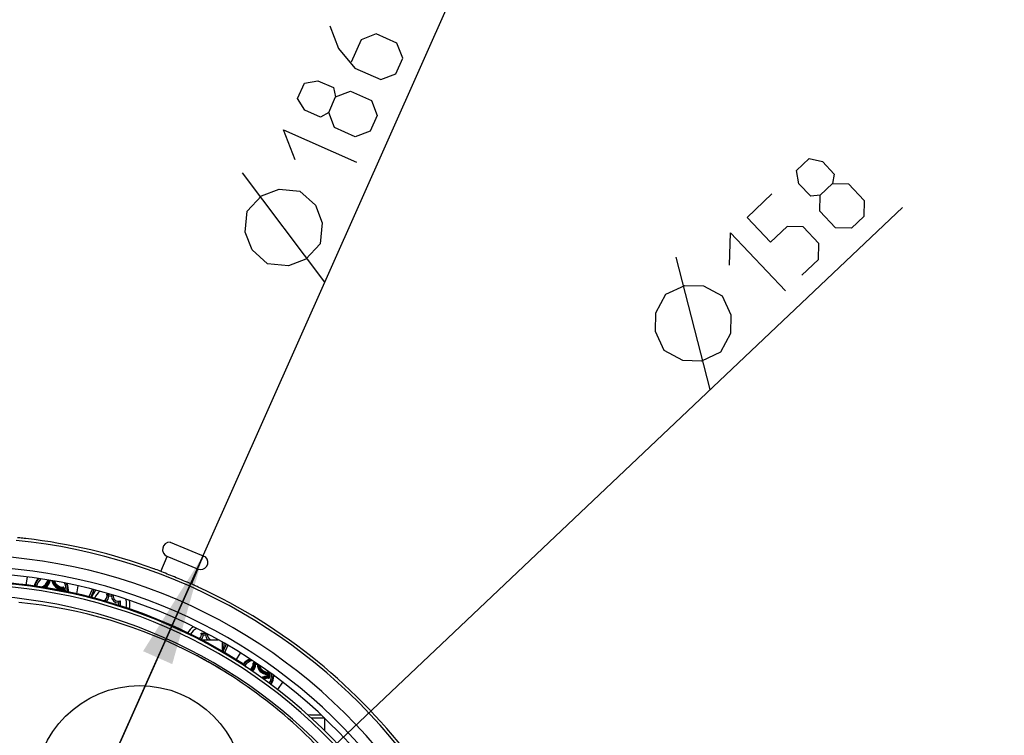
# Model space of a CAD drawing. Header units: millimetres. Extents: x 0 to 420, y 0 to 297.
# Tile 46 of 100: x 99 to 129, y 212 to 235. Entities that reach past the tile are written whole.
import ezdxf

# ---------------------------------------------------------------- set-up
doc = ezdxf.new("R2010")
doc.units = ezdxf.units.MM
doc.header["$LTSCALE"] = 23.1
doc.layers.get('0').update_dxf_attribs({"linetype": 'CONTINUOUS'})
doc.layers.add('02___PRT_ALL_AXES', color=7, linetype='CONTINUOUS')
doc.layers.add('DIM_PILOTEES', color=7, linetype='CONTINUOUS')
doc.styles.get("Standard").update_dxf_attribs({"font": 'txt', "width": 0.7})
doc.styles.add('TEXTSTYLE_4', font='txt')
doc.dimstyles.new('DIMSTYLE_4', dxfattribs={"dimtxt": 2.5, "dimasz": 3.5, "dimexe": 2, "dimexo": 0, "dimtad": 1, "dimdec": 0, "dimlfac": 5, "dimdsep": 46, "dimtxsty": 'Standard', "dimblk": '_FILLED', "dimblk1": '_FILLED', "dimblk2": '_FILLED', "dimcen": 0, "dimazin": 2, "dimtp": 0.5, "dimtm": 0.5, "dimtfac": 1, "dimtdec": 0, "dimtmove": 0, "dimatfit": 2, "dimldrblk": '_FILLED', "dimfxl": 0, "dimtolj": 1, "dimarcsym": 0})
doc.dimstyles.new('DIMSTYLE_9', dxfattribs={"dimtxt": 2.5, "dimasz": 3.5, "dimexe": 2, "dimexo": 0, "dimtad": 1, "dimdec": 1, "dimlfac": 5, "dimdsep": 46, "dimtxsty": 'Standard', "dimblk": '_FILLED', "dimblk1": '_FILLED', "dimblk2": '_FILLED', "dimcen": 0, "dimazin": 2, "dimtp": 0.5, "dimtm": 0.5, "dimtfac": 1, "dimtdec": 1, "dimtmove": 0, "dimatfit": 2, "dimldrblk": '_FILLED', "dimfxl": 0, "dimtolj": 1, "dimarcsym": 0})

# ---------------------------------------------------------------- blocks, each defined once
blk = doc.blocks.new('_FILLED')
at = {"color": 0, "linetype": 'ByBlock'}
blk.add_solid([(0, 0), (-1, 0.1429), (-1, -0.1429)], dxfattribs=at)
blk = doc.blocks.new('*D5')
at = {"layer": 'DIM_PILOTEES', "color": 2, "linetype": 'Continuous'}
for p, q in [((96.75, 200.711), (126.261, 228.676)), ((108.248, 211.607), (96.75, 200.711)), ((85.253, 189.816), (96.75, 200.711))]:
    blk.add_line(p, q, dxfattribs=at)
at = {"layer": 'DIM_PILOTEES', "color": 2, "linetype": 'Continuous', "xscale": 3.5, "yscale": 3.5, "zscale": 3.5}
for p, rotation in [((108.248, 211.607), 43.4593738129), ((85.253, 189.816), 223.4593738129)]:
    blk.add_blockref('_FILLED', p, dxfattribs=dict(at, rotation=rotation))
at = {"layer": 'DIM_PILOTEES', "color": 2, "linetype": 'Continuous', "insert": (117.933, 225.09), "char_height": 2.5, "width": 12.76786, "attachment_point": 1, "rotation": 43.4594, "line_spacing_factor": 0.9, "style": 'TEXTSTYLE_4'}
blk.add_mtext('{\\ftxt;\\W0.0001;\\H0.0001;\\~}{\\ftxt;\\W1.3333333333;\\H2.5; }{\\ftxt;\\W0.0001;\\H0.0001;\\~}{\\ftxt;\\W0.0001;\\H0.0001;\\~}{\\ftxt;\\W2.0714285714;\\H2.5; }{\\ftxt;\\W0.0001;\\H0.0001;\\~}', dxfattribs=at)
blk = doc.blocks.new('*D19')
at = {"layer": 'DIM_PILOTEES', "color": 2, "linetype": 'Continuous'}
for p, q in [((96.75, 200.711), (112.905, 237.02)), ((104.33, 217.747), (96.75, 200.711)), ((89.171, 183.676), (96.75, 200.711))]:
    blk.add_line(p, q, dxfattribs=at)
at = {"layer": 'DIM_PILOTEES', "color": 2, "linetype": 'Continuous', "xscale": 3.5, "yscale": 3.5, "zscale": 3.5}
for p, rotation in [((104.33, 217.747), 66.0142293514), ((89.171, 183.676), 246.0142293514)]:
    blk.add_blockref('_FILLED', p, dxfattribs=dict(at, rotation=rotation))
at = {"layer": 'DIM_PILOTEES', "color": 2, "linetype": 'Continuous', "insert": (105.211, 227.413), "char_height": 2.5, "width": 17.85714, "attachment_point": 1, "rotation": 66.0142, "line_spacing_factor": 0.9, "style": 'TEXTSTYLE_4'}
blk.add_mtext('{\\ftxt;\\W0.0001;\\H0.0001;\\~}{\\ftxt;\\W1.3333333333;\\H2.5; }{\\ftxt;\\W0.0001;\\H0.0001;\\~}{\\ftxt;\\W0.0001;\\H0.0001;\\~}{\\ftxt;\\W3.4285714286;\\H2.5; }{\\ftxt;\\W0.0001;\\H0.0001;\\~}', dxfattribs=at)

msp = doc.modelspace()

# ---------------------------------------------------------------- linework, layer by layer
at = {"color": 7, "linetype": 'Continuous'}
for p, q in [((98.5805, 218.3046), (98.5066, 218.3115)), ((103.2949, 218.1704), (104.4117, 217.7096)), ((103.008, 217.2547), (103.2033, 217.7279)), ((104.1646, 217.3311), (103.2033, 217.7279)), ((103.9695, 216.8583), (104.1646, 217.3311)), ((99.9055, 216.6876), (99.9065, 216.7075)), ((99.9055, 216.6876), (99.9055, 216.65)), ((99.9055, 216.6876), (99.9254, 216.6876)), ((99.9254, 216.6876), (99.9254, 216.6459)), ((99.9575, 216.6651), (99.9575, 216.6392)), ((99.9811, 216.6651), (99.9811, 216.6344)), ((100.8495, 216.6904), (100.7538, 216.4586)), ((100.9085, 216.6761), (100.8128, 216.4442)), ((101.3131, 216.5398), (101.3988, 216.5398)), ((101.3753, 216.4864), (101.4553, 216.4864)), ((101.6753, 216.2664), (101.6753, 216.1943)), ((101.7287, 216.3286), (101.7287, 216.1773)), ((104.2711, 215.3191), (104.4131, 215.3191)), ((104.3333, 215.2657), (104.4133, 215.2657)), ((104.2751, 215.1114), (104.8009, 215.1114)), ((104.9304, 215.042), (104.9304, 214.7498)), ((105.052, 214.9726), (104.9544, 214.736)), ((105.1037, 214.9405), (105.0068, 214.7059)), ((105.9478, 214.392), (105.9754, 214.3921)), ((105.9798, 214.34), (105.9599, 214.3411)), ((105.9798, 214.34), (105.9798, 214.3599)), ((105.9798, 214.3599), (106.0247, 214.3599)), ((105.9798, 214.34), (106.0247, 214.34)), ((106.0247, 214.34), (106.0247, 214.3599)), ((106.0247, 214.34), (106.0446, 214.3411)), ((106.0446, 214.3411), (106.0456, 214.3421)), ((105.0955, 214.0568), (105.1015, 214.0531)), ((105.0956, 214.0568), (105.1015, 214.0531)), ((106.3442, 214.0205), (106.3453, 214.0404)), ((106.3442, 214.0205), (106.3442, 213.9756)), ((106.3442, 214.0205), (106.3641, 214.0205)), ((106.3641, 214.0205), (106.3641, 213.9756)), ((106.3442, 213.9756), (106.3453, 213.9557)), ((106.3442, 213.9756), (106.3641, 213.9756)), ((107.7004, 212.7513), (108.0258, 212.7513)), ((108.1504, 212.6512), (107.7272, 212.6512)), ((108.1504, 212.2485), (108.1504, 212.6361))]:
    msp.add_line(p, q, dxfattribs=at)
at = {"color": 4, "linetype": 'Continuous'}
for p, q in [((98.7856, 216.8312), (98.8278, 217.0771)), ((100.4034, 216.7984), (100.3614, 216.5542)), ((105.3674, 214.4855), (105.509, 214.689)), ((106.8251, 213.779), (106.6643, 213.548))]:
    msp.add_line(p, q, dxfattribs=at)
at = {"color": 7, "linetype": 'Continuous'}
msp.add_circle((102.3404, 210.3934), 3.28, dxfattribs=at)
for centre, radius, start, end in [((97.6727, 208.7321), 9.6154, 83.42871, 84.58286), ((96.7504, 200.7112), 17.6019, 35.58979, 84.41021), ((96.7504, 200.7112), 17.6891, 70.02779, 83.43393), ((103.291, 217.9405), 0.23, 89.01751, 247.575), ((96.7504, 200.7112), 17.0571, 33.54617, 86.45383), ((104.2523, 217.5437), 0.23, 247.575, 46.13249), ((96.7504, 200.7112), 16.5034, 34.49586, 85.50414), ((96.7504, 200.7112), 16.7033, 34.49586, 85.50414), ((96.7504, 200.7112), 16.2222, 34.44264, 85.55736), ((96.7504, 200.7112), 16.25, 57.1401, 85.38616), ((99.5635, 216.6651), 0.5463, 137.34821, 165.92262), ((99.5635, 216.6651), 0.5462, 137.33668, 165.92259), ((99.5635, 216.6651), 0.5241, 135.7623, 165.66535), ((99.5635, 216.6651), 0.4768, 131.79475, 164.99583), ((99.1958, 217.0328), 0.2722, 281.96561, 349.29832), ((99.199, 217.0296), 0.2897, 290.52345, 349.86115), ((99.2035, 217.0251), 0.3181, 299.44447, 350.53643), ((99.2035, 217.0251), 0.338, 303.43076, 350.50637), ((99.9235, 217.0251), 0.338, 191.16231, 266.94611), ((99.9235, 217.0251), 0.3181, 192.56127, 266.94578), ((99.928, 217.0296), 0.2897, 196.0489, 271.82842), ((99.9312, 217.0328), 0.2722, 198.75175, 271.75853), ((99.5635, 216.6651), 0.4768, 354.8975, 28.26512), ((99.5635, 216.6651), 0.5241, 354.28883, 24.30075), ((99.5635, 216.6651), 0.5462, 354.04608, 22.74618), ((99.5635, 216.6651), 0.5463, 354.04282, 22.74744), ((96.7504, 200.7112), 17.6891, 36.56607, 65.16432), ((96.7504, 200.7112), 15.8, 34.46514, 85.53486), ((99.3131, 217.2971), 0.8366, 315.18116, 318.24851), ((99.2901, 217.358), 0.9236, 313.45685, 316.26656), ((78.3524, 216.6651), 21.6052, 359.99996, 0.14427), ((78.1863, 216.6653), 21.7948, 359.99958, 0.14389), ((101.4153, 216.2264), 0.62, 135.52869, 159.91884), ((101.4153, 216.2264), 0.52, 128.67912, 158.9033), ((101.1553, 216.4864), 0.1666, 292.32892, 18.69752), ((101.1553, 216.4864), 0.22, 307.67542, 360), ((101.0652, 216.1943), 0.4252, 52.6583, 54.34136), ((101.6753, 216.4864), 0.22, 180, 270), ((101.6753, 216.4864), 0.1666, 173.47529, 288.69752), ((97.1391, 201.3952), 14.9536, 62.1693, 84.58234), ((101.3832, 216.5765), 0.4252, 322.65827, 324.34136), ((101.4153, 216.2264), 0.52, 347.63703, 17.25165), ((101.4153, 216.2264), 0.62, 346.61097, 11.12712), ((104.3733, 215.0057), 0.62, 123.72546, 148.62257), ((104.3733, 215.0057), 0.52, 117.22382, 147.55187), ((104.1133, 215.2657), 0.1666, 310.69416, 18.69752), ((104.0232, 214.9736), 0.4252, 52.6583, 54.34136), ((104.1133, 215.2657), 0.22, 316.0787, 360), ((104.6333, 215.2657), 0.22, 180, 224.56235), ((104.6333, 215.2657), 0.1666, 171.79041, 248.00708), ((104.3733, 215.0057), 0.62, 335.26708, 0.26407), ((96.6204, 200.4861), 16, 57.98844, 62.04728), ((97.1173, 201.3462), 15.0071, 62.04181, 62.18297), ((97.1195, 201.3503), 15.0025, 61.36627, 62.04185), ((97.1264, 201.363), 14.988, 60.86402, 61.36623), ((97.1232, 201.3572), 14.9946, 60.68852, 60.864), ((97.1181, 201.3482), 15.005, 59.99998, 60.68848), ((97.1177, 201.3474), 15.0059, 59.40551, 60.00004), ((105.3504, 214.0252), 0.4, 34.13188, 57.1401), ((106.0022, 213.998), 0.5463, 111.40928, 139.9744), ((106.0022, 213.998), 0.5462, 111.37312, 139.97385), ((106.0022, 213.998), 0.5241, 109.55862, 139.82531), ((106.0022, 213.998), 0.4768, 104.86448, 140.07165), ((105.6345, 214.3658), 0.2723, 311.46561, 1.75392), ((105.6377, 214.3626), 0.2898, 312.58251, 1.82516), ((105.6422, 214.358), 0.3181, 314.07451, 356.94578), ((105.6422, 214.358), 0.338, 314.82223, 356.94611), ((105.3702, 213.7477), 0.8366, 45.18116, 48.24851), ((105.9475, 214.3745), 0.0411, 90.15536, 96.49896), ((106.7823, 214.4141), 0.835, 179.89911, 180.13972), ((105.3094, 213.7247), 0.9236, 43.45685, 46.26656), ((106.3622, 214.358), 0.338, 183.0539, 266.94611), ((106.0247, 214.3398), 0.0199, 3.65927, 9.17142), ((106.3622, 214.358), 0.3181, 183.05422, 266.94578), ((106.3667, 214.3626), 0.2897, 189.02917, 271.82852), ((106.37, 214.3658), 0.2722, 194.22396, 271.75866), ((97.1224, 201.3554), 14.9966, 59.16155, 59.40549), ((97.1269, 201.363), 14.9877, 58.67516, 59.16153), ((97.1192, 201.3504), 15.0025, 57.88185, 58.67509), ((97.1483, 201.3898), 14.9537, 35.41771, 57.86891), ((105.7519, 214.63), 0.8366, 315.18116, 318.24851), ((105.7289, 214.6909), 0.9236, 313.45685, 316.26656), ((84.7911, 213.9981), 21.6052, 359.85573, 0.14427), ((106.0022, 213.998), 0.4768, 327.90402, 4.3426), ((84.6251, 213.9982), 21.7948, 359.99958, 0.14389), ((84.6252, 213.9979), 21.7946, 359.85618, 0.00048), ((106.0022, 213.998), 0.5241, 327.57777, 0.16578), ((106.0022, 213.998), 0.5462, 327.42741, 358.54767), ((106.0022, 213.998), 0.5463, 327.42745, 360), ((106.3622, 213.638), 0.338, 93.05389, 124.80721), ((106.3622, 213.638), 0.3181, 93.05422, 123.54188), ((106.3668, 213.6335), 0.2898, 88.1773, 121.19507), ((106.37, 213.6303), 0.2722, 88.26174, 119.45174), ((105.7518, 213.366), 0.8366, 41.75165, 44.81881), ((105.7289, 213.3052), 0.9235, 43.73339, 46.54315), ((107.7004, 212.3513), 0.4, 90, 100.57737)]:
    msp.add_arc(centre, radius, start, end, dxfattribs=at)
for points, knots in [([(103.0341, 217.2439), (103.0194, 217.25), (102.9393, 217.2822), (102.8585, 217.3125), (102.7924, 217.3365)], [0, 0, 0, 0, 0.1843958, 1, 1, 1, 1]), ([(103.9433, 216.8691), (103.7917, 216.9312), (103.4903, 217.0603), (103.1855, 217.1811), (103.0341, 217.2439)], [0, 0, 0, 0, 0.5000042, 1, 1, 1, 1]), ([(99.9396, 216.7608), (99.9397, 216.7583), (99.9397, 216.7537), (99.9393, 216.7475), (99.9387, 216.7432), (99.9379, 216.741), (99.9375, 216.7402), (99.9372, 216.7401)], [0, 0, 0, 0, 0.3500581, 0.6574638, 0.8818227, 0.9543758, 1, 1, 1, 1]), ([(99.981, 216.72), (99.981, 216.7254), (99.9788, 216.7363), (99.9695, 216.75), (99.9557, 216.759), (99.9449, 216.7609), (99.9396, 216.7608)], [0, 0, 0, 0, 0.2515394, 0.5024399, 0.7518854, 1, 1, 1, 1]), ([(104.1801, 216.7644), (104.1568, 216.7752), (104.0783, 216.8111), (103.9994, 216.8461), (103.9433, 216.8691)], [0, 0, 0, 0, 0.297989, 1, 1, 1, 1]), ([(99.9254, 216.6876), (99.9253, 216.6925), (99.9213, 216.7026), (99.9114, 216.7072), (99.9065, 216.7075)], [0, 0, 0, 0, 0.4999874, 1, 1, 1, 1]), ([(99.9575, 216.7195), (99.9575, 216.7222), (99.9565, 216.7277), (99.952, 216.7345), (99.9452, 216.7391), (99.9399, 216.7401), (99.9372, 216.7401)], [0, 0, 0, 0, 0.253266, 0.5039417, 0.7523043, 1, 1, 1, 1]), ([(99.981, 216.72), (99.9783, 216.72), (99.9731, 216.72), (99.966, 216.72), (99.961, 216.7197), (99.9583, 216.7197), (99.9575, 216.7195)], [0, 0, 0, 0, 0.3476943, 0.6630035, 0.8932871, 1, 1, 1, 1]), ([(101.3753, 216.4864), (101.3714, 216.4903), (101.3548, 216.5065), (101.3372, 216.5217), (101.3231, 216.5324)], [0, 0, 0, 0, 0.2374824, 1, 1, 1, 1]), ([(101.4553, 216.4864), (101.4575, 216.4887), (101.4669, 216.4979), (101.4766, 216.5068), (101.4841, 216.5133)], [0, 0, 0, 0, 0.2435521, 1, 1, 1, 1]), ([(101.6753, 216.2664), (101.6792, 216.2703), (101.6953, 216.2869), (101.7105, 216.3045), (101.7212, 216.3186)], [0, 0, 0, 0, 0.2374824, 1, 1, 1, 1]), ([(104.3333, 215.2657), (104.3294, 215.2696), (104.3128, 215.2858), (104.2952, 215.3009), (104.2811, 215.3117)], [0, 0, 0, 0, 0.2374824, 1, 1, 1, 1]), ([(104.4133, 215.2657), (104.4161, 215.2685), (104.428, 215.2801), (104.4403, 215.2913), (104.45, 215.2993)], [0, 0, 0, 0, 0.2415856, 1, 1, 1, 1]), ([(105.9428, 214.4153), (105.9378, 214.4147), (105.928, 214.4117), (105.9159, 214.4023), (105.9081, 214.3892), (105.9065, 214.3791), (105.9066, 214.3741)], [0, 0, 0, 0, 0.2516298, 0.5024231, 0.7518149, 1, 1, 1, 1]), ([(105.9066, 214.3741), (105.9091, 214.3742), (105.9137, 214.3743), (105.9199, 214.3739), (105.9241, 214.3733), (105.9264, 214.3725), (105.9271, 214.3721), (105.9273, 214.3718)], [0, 0, 0, 0, 0.3500575, 0.657463, 0.881822, 0.9543754, 1, 1, 1, 1]), ([(105.9478, 214.392), (105.9451, 214.392), (105.9397, 214.391), (105.9328, 214.3865), (105.9282, 214.3798), (105.9272, 214.3744), (105.9273, 214.3718)], [0, 0, 0, 0, 0.253266, 0.5039417, 0.7523043, 1, 1, 1, 1]), ([(105.9473, 214.4121), (105.9474, 214.4097), (105.9474, 214.4052), (105.9474, 214.3992), (105.9477, 214.3949), (105.9477, 214.3927), (105.9478, 214.392)], [0, 0, 0, 0, 0.3599064, 0.6722548, 0.8955672, 1, 1, 1, 1]), ([(106.3641, 214.0205), (106.3641, 214.0254), (106.3601, 214.0355), (106.3502, 214.0401), (106.3453, 214.0404)], [0, 0, 0, 0, 0.4999874, 1, 1, 1, 1]), ([(106.3783, 214.0937), (106.3784, 214.0912), (106.3785, 214.0866), (106.3781, 214.0804), (106.3775, 214.0762), (106.3767, 214.0739), (106.3763, 214.0732), (106.376, 214.073)], [0, 0, 0, 0, 0.3500581, 0.6574638, 0.8818227, 0.9543758, 1, 1, 1, 1]), ([(106.3962, 214.0525), (106.3962, 214.0552), (106.3952, 214.0606), (106.3907, 214.0675), (106.384, 214.072), (106.3786, 214.073), (106.376, 214.073)], [0, 0, 0, 0, 0.253266, 0.5039417, 0.7523043, 1, 1, 1, 1]), ([(106.4198, 214.0529), (106.4198, 214.0583), (106.4176, 214.0692), (106.4083, 214.0829), (106.3945, 214.0919), (106.3836, 214.0938), (106.3783, 214.0937)], [0, 0, 0, 0, 0.2515394, 0.5024399, 0.7518854, 1, 1, 1, 1]), ([(106.4198, 214.0529), (106.417, 214.0529), (106.4118, 214.0529), (106.4048, 214.0529), (106.3997, 214.0526), (106.397, 214.0526), (106.3962, 214.0525)], [0, 0, 0, 0, 0.3476943, 0.6630035, 0.8932871, 1, 1, 1, 1]), ([(106.3453, 213.9557), (106.3502, 213.956), (106.3601, 213.9606), (106.3641, 213.9707), (106.3641, 213.9756)], [0, 0, 0, 0, 0.5000126, 1, 1, 1, 1]), ([(106.376, 213.9231), (106.3786, 213.9231), (106.384, 213.924), (106.3907, 213.9286), (106.3952, 213.9355), (106.3962, 213.9409), (106.3962, 213.9436)], [0, 0, 0, 0, 0.2476942, 0.4960562, 0.7467336, 1, 1, 1, 1]), ([(106.3783, 213.9024), (106.3784, 213.9049), (106.3784, 213.9095), (106.3781, 213.9157), (106.3775, 213.9199), (106.3767, 213.9222), (106.3763, 213.9229), (106.376, 213.9231)], [0, 0, 0, 0, 0.3500698, 0.6574754, 0.881839, 0.954389, 1, 1, 1, 1]), ([(106.3782, 213.9024), (106.3836, 213.9022), (106.3944, 213.9041), (106.4082, 213.9131), (106.4175, 213.9268), (106.4198, 213.9378), (106.4198, 213.9432)], [0, 0, 0, 0, 0.2481252, 0.497569, 0.7484675, 1, 1, 1, 1]), ([(106.4198, 213.9431), (106.417, 213.9432), (106.4118, 213.9432), (106.4048, 213.9432), (106.3997, 213.9435), (106.397, 213.9434), (106.3962, 213.9436)], [0, 0, 0, 0, 0.3477039, 0.66302, 0.8933025, 1, 1, 1, 1])]:
    msp.add_open_spline(points, degree=3, knots=knots, dxfattribs=at)
msp.add_open_spline([(105.9798, 214.3599), (105.9749, 214.3599), (105.9648, 214.3559), (105.9602, 214.346), (105.9599, 214.3411)], degree=3, dxfattribs=at)
at = {"layer": '02___PRT_ALL_AXES', "color": 7, "linetype": 'Continuous'}
for radius, start, end in [(16.13, 34.04278, 85.95722), (16.2225, 34.44392, 85.55608)]:
    msp.add_arc((96.7504, 200.7112), radius, start, end, dxfattribs=at)
at = {"layer": 'DIM_PILOTEES', "color": 2, "linetype": 'Continuous'}
for p, q in [((108.1505, 226.3334), (105.5712, 229.7613)), ((120.2342, 222.9649), (119.167, 227.1199))]:
    msp.add_line(p, q, dxfattribs=at)
for points in [[(108.3079, 234.3745), (108.5796, 233.6673), (109.087, 233.0506), (109.9028, 232.6877), (110.3742, 232.8688), (110.592, 233.3583), (110.4109, 233.8297), (109.7583, 234.1201), (109.2868, 233.939), (108.9722, 233.232)], [(108.2705, 231.6549), (108.0106, 231.5099), (107.5211, 231.7277), (107.2916, 232.0904), (107.5094, 232.5799), (107.9325, 232.6522), (108.4219, 232.4345), (108.4883, 232.1443), (108.9598, 232.3254), (109.6124, 232.0351), (109.7935, 231.5636), (109.5757, 231.0741), (109.1043, 230.893)], [(109.1043, 230.893), (108.4516, 231.1834), (108.2705, 231.6549), (108.4883, 232.1443)], [(107.2183, 230.1685), (106.8561, 231.1115), (109.1402, 230.0952)], [(123.6824, 229.0616), (123.3867, 229.0275), (123.0182, 229.4163), (122.9454, 229.8393), (123.3343, 230.2078), (123.7527, 230.1124), (124.1212, 229.7235), (124.0712, 229.4301), (124.5761, 229.4165), (125.0674, 228.8981), (125.0538, 228.3932), (124.665, 228.0247), (124.1601, 228.0382)], [(124.1601, 228.0382), (123.6688, 228.5567), (123.6824, 229.0616), (124.0712, 229.4301)], [(106.3527, 226.9053), (105.8664, 227.3497), (105.6551, 227.8997), (105.7188, 228.5555), (106.1632, 229.0418), (106.7133, 229.2531), (107.369, 229.1894), (107.8554, 228.745), (108.0667, 228.1949), (108.0029, 227.5392), (107.5585, 227.0528), (107.0085, 226.8415), (106.3527, 226.9053)], [(123.1096, 226.5507), (123.6281, 227.0421), (123.6416, 227.5469), (123.1503, 228.0654), (122.6454, 228.079), (122.1269, 227.5877), (121.39, 228.3654), (122.1677, 229.1023)], [(120.8443, 226.8643), (120.8715, 227.8741), (122.5911, 226.0594)], [(118.7933, 224.1826), (118.5146, 224.7796), (118.5305, 225.3686), (118.8408, 225.9498), (119.4378, 226.2284), (120.0268, 226.2126), (120.6079, 225.9022), (120.8866, 225.3053), (120.8708, 224.7162), (120.5604, 224.1351), (119.9634, 223.8564), (119.3744, 223.8723), (118.7933, 224.1826)]]:
    msp.add_lwpolyline(points, dxfattribs=at)

# ---------------------------------------------------------------- dimensions: what is measured, and where the dimension line sits
for p1, p2, text, dimstyle, picture, middle in [((104.33, 217.7466), (89.1708, 183.6759), '{\\ftxt;\\W0.0001;\\H0.0001;\\~}{\\ftxt;\\W1.3333333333;\\H2.5; }{\\ftxt;\\W0.0001;\\H0.0001;\\~}{\\ftxt;\\W0.0001;\\H0.0001;\\~}{\\ftxt;\\W3.4285714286;\\H2.5; }{\\ftxt;\\W0.0001;\\H0.0001;\\~}', 'DIMSTYLE_9', '*D19', (109.4209, 229.1886)), ((108.248, 211.6066), (85.2527, 189.8158), '{\\ftxt;\\W0.0001;\\H0.0001;\\~}{\\ftxt;\\W1.3333333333;\\H2.5; }{\\ftxt;\\W0.0001;\\H0.0001;\\~}{\\ftxt;\\W0.0001;\\H0.0001;\\~}{\\ftxt;\\W2.0714285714;\\H2.5; }{\\ftxt;\\W0.0001;\\H0.0001;\\~}', 'DIMSTYLE_4', '*D5', (122.5025, 225.1144))]:
    dim = msp.add_diameter_dim_2p(p1=p1, p2=p2, text=text, dimstyle=dimstyle, override={"dimpost": '<>'}, dxfattribs=at)
    dim.commit()
    dim.dimension.update_dxf_attribs({"geometry": picture, "text_midpoint": middle, "dimtype": 163})

doc.saveas('drawing.dxf')
